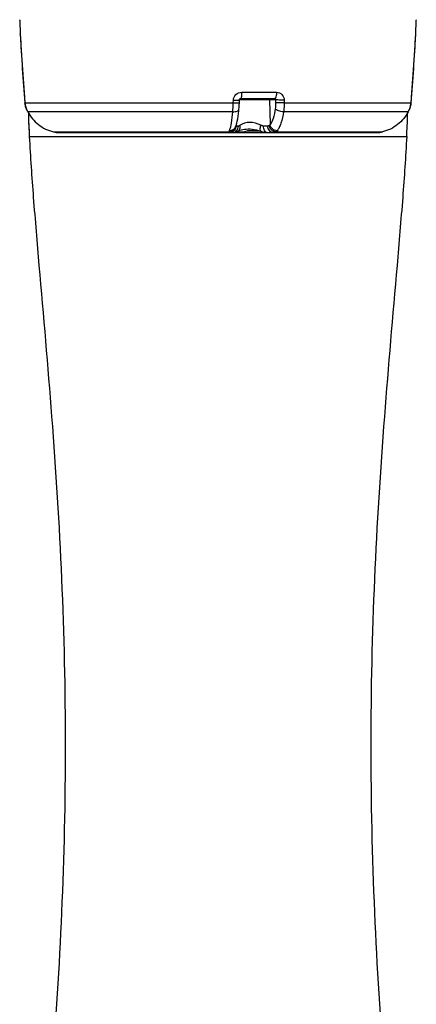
# Model space of a CAD drawing. Header units: millimetres. Extents: x 11 to 407, y 12 to 285.
# Tile 18 of 42: x 65 to 79, y 168 to 201. Entities that reach past the tile are written whole.
import ezdxf

# ---------------------------------------------------------------- set-up
doc = ezdxf.new("R2010")
doc.units = ezdxf.units.MM
doc.header["$LTSCALE"] = 23.1
doc.layers.get('0').update_dxf_attribs({"linetype": 'CONTINUOUS'})
doc.layers.add('06___PRT_ALL_SURFS', color=7, linetype='CONTINUOUS')

msp = doc.modelspace()

# ---------------------------------------------------------------- linework, layer by layer
at = {"color": 7, "linetype": 'Continuous'}
for p, q in [((65.0937, 200.8813), (65.1139, 200.4398)), ((78.5329, 200.4398), (78.553, 200.8813)), ((65.1145, 200.4264), (65.1139, 200.4398)), ((78.5322, 200.4264), (78.5329, 200.4398)), ((73.7794, 198.203), (72.5525, 198.203)), ((72.5989, 198.2468), (73.7445, 198.2468)), ((72.6267, 198.4539), (73.8127, 198.4543)), ((73.5671, 198.203), (73.5881, 197.3592)), ((73.7794, 198.203), (73.7794, 198.1089)), ((65.2726, 198.0967), (71.8234, 198.0968)), ((71.8234, 198.0969), (72.3418, 198.0966)), ((72.3419, 198.0968), (72.3455, 198.1903)), ((74.0708, 198.191), (74.0709, 198.0968)), ((74.0709, 198.0968), (78.3742, 198.0968)), ((78.2892, 197.8125), (78.3183, 197.8735)), ((78.3183, 197.8735), (78.3431, 197.9363)), ((78.3431, 197.9363), (78.3612, 198.0012)), ((65.3461, 197.8359), (65.3448, 197.8384)), ((65.366, 197.7968), (65.3461, 197.8359)), ((71.8234, 197.7968), (65.3657, 197.7967)), ((72.3247, 197.7968), (71.8234, 197.7968)), ((78.281, 197.7967), (74.0468, 197.7968)), ((78.2811, 197.7968), (78.2892, 197.8125)), ((72.4224, 197.2893), (72.4227, 197.2902)), ((72.5136, 197.3109), (72.438, 197.3109)), ((73.5141, 197.3109), (73.3626, 197.3109)), ((65.4208, 196.9568), (65.4205, 196.9568)), ((65.4208, 196.9568), (78.226, 196.9568)), ((66.2376, 197.1137), (66.4555, 197.1144)), ((66.418, 197.0918), (77.2288, 197.0918)), ((66.4555, 197.1144), (66.6869, 197.1147)), ((66.6869, 197.1147), (66.6907, 197.1147)), ((66.6907, 197.1147), (66.7262, 197.1147)), ((66.7262, 197.1147), (66.7806, 197.1147)), ((66.7806, 197.1147), (66.841, 197.1148)), ((66.841, 197.1148), (66.908, 197.1148)), ((66.908, 197.1148), (66.9821, 197.1149)), ((66.9821, 197.1149), (69.9786, 197.1145)), ((69.9786, 197.1145), (69.9895, 197.1145)), ((69.9895, 197.1145), (70.0114, 197.1145)), ((70.0114, 197.1145), (70.1297, 197.1145)), ((70.1297, 197.1145), (70.1339, 197.1145)), ((70.1339, 197.1145), (70.19, 197.1144)), ((70.19, 197.1144), (70.2153, 197.1144)), ((70.2153, 197.1144), (71.1625, 197.114)), ((71.1625, 197.114), (71.1894, 197.114)), ((71.1894, 197.114), (71.2093, 197.114)), ((71.2093, 197.114), (71.2902, 197.1139)), ((71.2902, 197.1139), (71.5808, 197.1139)), ((71.5808, 197.1139), (71.6101, 197.1139)), ((71.6101, 197.1139), (71.8234, 197.114)), ((71.8234, 197.114), (71.8234, 197.0918)), ((71.8234, 197.1139), (72.2083, 197.1139)), ((72.5054, 197.1417), (72.5057, 197.1418)), ((72.5906, 197.1127), (72.6024, 197.1129)), ((73.2652, 197.1407), (72.7996, 197.1406)), ((72.8681, 197.1487), (72.8283, 197.1479)), ((73.7835, 197.1146), (76.6253, 197.1149)), ((76.6253, 197.1149), (76.6289, 197.1149)), ((76.6289, 197.1149), (76.8114, 197.1148)), ((76.8114, 197.1148), (76.8802, 197.1147)), ((76.8802, 197.1147), (76.8867, 197.1147)), ((76.8867, 197.1147), (76.9524, 197.1147)), ((76.9524, 197.1147), (77.1937, 197.1144)), ((77.1937, 197.1144), (77.4092, 197.1137)), ((78.2262, 196.9568), (78.226, 196.9568))]:
    msp.add_line(p, q, dxfattribs=at)
for points in [[(72.533, 197.8799), (72.5337, 197.8874), (72.5379, 197.9323), (72.542, 197.9811), (72.5453, 198.0308), (72.5478, 198.0828), (72.5522, 198.2004)], [(72.5522, 198.2004), (72.5528, 198.2062), (72.5556, 198.2163), (72.5605, 198.2255), (72.5671, 198.2334), (72.575, 198.2396), (72.5839, 198.2441), (72.5933, 198.2464), (72.5991, 198.2468)], [(65.2726, 198.0967), (65.2746, 198.0755), (65.2831, 198.0135), (65.2993, 197.9497), (65.3237, 197.8848), (65.3449, 197.8384)], [(72.4224, 197.2893), (72.438, 197.3334), (72.4582, 197.4037), (72.4755, 197.4789), (72.4908, 197.5592), (72.5044, 197.6441), (72.5165, 197.7322), (72.527, 197.8224), (72.533, 197.8799)], [(78.3612, 198.0012), (78.3714, 198.0677), (78.3742, 198.0968)], [(65.3881, 197.7583), (65.3911, 197.6552), (65.3976, 197.469), (65.4053, 197.2771), (65.4142, 197.0796), (65.4202, 196.9568)], [(78.2265, 196.9568), (78.2325, 197.0796), (78.2415, 197.2771), (78.2491, 197.469), (78.2556, 197.6552), (78.2587, 197.7583)], [(72.5057, 197.1418), (72.5196, 197.1487), (72.5616, 197.1664), (72.6096, 197.1819), (72.6629, 197.1948), (72.7206, 197.2044), (72.7821, 197.2105), (72.8468, 197.2128), (72.914, 197.2112), (72.9835, 197.2054), (73.0544, 197.1954), (73.1261, 197.181), (73.1977, 197.1624), (73.2682, 197.1397)], [(72.3213, 197.0918), (72.3511, 197.0932), (72.3961, 197.1004), (72.4421, 197.1138), (72.4907, 197.1343), (72.5054, 197.1417)], [(73.2682, 197.1397), (73.3046, 197.1263), (73.3568, 197.1101), (73.4075, 197.099), (73.4566, 197.093), (73.4908, 197.0918)]]:
    msp.add_lwpolyline(points, dxfattribs=at)
for centre, radius, start, end in [((65.8437, 200.913), 0.7507, 179.83815, 182.42116), ((77.803, 200.913), 0.7507, 357.57884, 0.16103), ((125.8668, 203.3779), 60.8239, 182.78131, 184.981063), ((17.7799, 203.3779), 60.824, 355.018981, 357.218693), ((77.3829, 198.2857), 1.0222, 335.52037, 336.73086), ((77.7248, 198.1479), 0.6535, 339.98874, 341.42969), ((77.8041, 198.1217), 0.57, 341.38709, 347.46992), ((77.8388, 198.1135), 0.5343, 347.52622, 349.16921), ((66.3891, 198.3467), 1.1614, 205.4625, 205.95758), ((102.404, 198.8481), 37.0318, 181.68693, 182.92753), ((77.0538, 198.4437), 1.3874, 332.20477, 333.51061), ((77.2423, 198.3501), 1.1768, 333.49714, 335.50333), ((72.2145, 197.3335), 0.215, 348.043, 350.76857), ((72.2115, 197.3168), 0.2265, 352.59783, 358.50761), ((66.4181, 197.8445), 0.7528, 256.12747, 269.99503), ((71.8232, 247.054), 49.9472, 270.69702, 270.89383), ((71.767, 246.0395), 48.8916, 271.29012, 271.65116), ((71.7832, 246.7892), 49.6523, 271.25196, 271.64898), ((77.2287, 197.8445), 0.7527, 270.00498, 283.87353)]:
    msp.add_arc(centre, radius, start, end, dxfattribs=at)
for points, knots in [([(72.3455, 198.1903), (72.3482, 198.2595), (72.4137, 198.4002), (72.5574, 198.4539), (72.6267, 198.4539)], [0, 0, 0, 0, 0.4998465, 1, 1, 1, 1]), ([(72.3455, 198.1903), (72.3722, 198.1895), (72.4211, 198.1887), (72.4788, 198.1896), (72.5154, 198.1918), (72.5348, 198.1941), (72.5453, 198.196), (72.5521, 198.1987), (72.5522, 198.2004)], [0, 0, 0, 0, 0.384852, 0.7051799, 0.8272824, 0.9182552, 0.975559, 1, 1, 1, 1]), ([(72.6267, 198.4539), (72.6264, 198.4271), (72.6249, 198.3788), (72.6194, 198.3114), (72.6125, 198.2749), (72.6051, 198.2468), (72.5989, 198.2468)], [0, 0, 0, 0, 0.380964, 0.699119, 0.9125319, 1, 1, 1, 1]), ([(73.5242, 198.2468), (73.5351, 198.2468), (73.5579, 198.237), (73.5668, 198.2142), (73.5671, 198.203)], [0, 0, 0, 0, 0.4914006, 1, 1, 1, 1]), ([(73.8127, 198.4543), (73.8115, 198.4046), (73.8033, 198.3371), (73.7772, 198.2667), (73.7543, 198.2468), (73.7445, 198.2468)], [0, 0, 0, 0, 0.6549094, 0.8711489, 1, 1, 1, 1]), ([(73.7445, 198.2468), (73.7549, 198.2468), (73.7771, 198.2363), (73.7806, 198.2132), (73.7794, 198.203)], [0, 0, 0, 0, 0.502567, 1, 1, 1, 1]), ([(74.0708, 198.191), (74.0122, 198.1892), (73.9296, 198.1892), (73.8325, 198.1952), (73.7938, 198.1992), (73.7794, 198.203)], [0, 0, 0, 0, 0.602418, 0.8470675, 1, 1, 1, 1]), ([(73.8127, 198.4543), (73.8783, 198.4543), (74.0174, 198.3986), (74.0708, 198.2587), (74.0708, 198.191)], [0, 0, 0, 0, 0.492424, 1, 1, 1, 1]), ([(65.3405, 197.8474), (65.3213, 197.8878), (65.2879, 197.9685), (65.2763, 198.055), (65.2726, 198.0967)], [0, 0, 0, 0, 0.5164972, 1, 1, 1, 1]), ([(72.3247, 197.7968), (72.3268, 197.8205), (72.3356, 197.9203), (72.339, 198.0205), (72.3418, 198.0968)], [0, 0, 0, 0, 0.2373344, 1, 1, 1, 1]), ([(72.3247, 197.7968), (72.3509, 197.7956), (72.4008, 197.7979), (72.4751, 197.8131), (72.53, 197.8502), (72.533, 197.8799)], [0, 0, 0, 0, 0.3325906, 0.6213456, 1, 1, 1, 1]), ([(72.3418, 198.0968), (72.3686, 198.096), (72.4175, 198.0951), (72.4752, 198.0961), (72.5119, 198.0983), (72.5312, 198.1006), (72.5418, 198.1026), (72.5486, 198.1053), (72.5487, 198.107)], [0, 0, 0, 0, 0.3847001, 0.7049642, 0.8270682, 0.918067, 0.9754292, 1, 1, 1, 1]), ([(73.7639, 197.8962), (73.7487, 197.7859), (73.7122, 197.6003), (73.638, 197.4197), (73.5881, 197.3592)], [0, 0, 0, 0, 0.5868249, 1, 1, 1, 1]), ([(73.7794, 198.1089), (73.7794, 198.0902), (73.7795, 198.019), (73.771, 197.9481), (73.7639, 197.8962)], [0, 0, 0, 0, 0.2623391, 1, 1, 1, 1]), ([(74.0468, 197.7968), (73.9886, 197.7944), (73.9031, 197.8069), (73.8091, 197.8493), (73.7738, 197.8796), (73.7639, 197.8962)], [0, 0, 0, 0, 0.5656507, 0.8123283, 1, 1, 1, 1]), ([(74.0709, 198.0968), (74.0122, 198.0949), (73.9296, 198.0949), (73.8325, 198.101), (73.7938, 198.1051), (73.7794, 198.1089)], [0, 0, 0, 0, 0.602359, 0.847017, 1, 1, 1, 1]), ([(74.0709, 198.0968), (74.0708, 198.0706), (74.0694, 197.9701), (74.0573, 197.8702), (74.0468, 197.7968)], [0, 0, 0, 0, 0.2612702, 1, 1, 1, 1]), ([(65.3658, 197.7967), (65.4538, 197.6297), (65.7026, 197.3288), (66.0543, 197.1592), (66.2376, 197.1137)], [0, 0, 0, 0, 0.4999513, 1, 1, 1, 1]), ([(72.2186, 197.1613), (72.2476, 197.2423), (72.2879, 197.4551), (72.3131, 197.6683), (72.3247, 197.7968)], [0, 0, 0, 0, 0.4001721, 1, 1, 1, 1]), ([(74.0468, 197.7968), (74.0279, 197.6645), (73.9911, 197.4802), (73.9065, 197.2675), (73.8565, 197.1856), (73.8291, 197.1535)], [0, 0, 0, 0, 0.5846363, 0.8153456, 1, 1, 1, 1]), ([(78.2811, 197.7968), (78.1931, 197.6297), (77.9442, 197.3288), (77.5925, 197.1592), (77.4092, 197.1137)], [0, 0, 0, 0, 0.4999514, 1, 1, 1, 1]), ([(72.2083, 197.1139), (72.2579, 197.1149), (72.3586, 197.15), (72.4148, 197.2413), (72.4249, 197.2889)], [0, 0, 0, 0, 0.5043797, 1, 1, 1, 1]), ([(72.2165, 197.0918), (72.2686, 197.0918), (72.377, 197.1325), (72.4294, 197.2353), (72.4361, 197.2876)], [0, 0, 0, 0, 0.4973881, 1, 1, 1, 1]), ([(72.2186, 197.1613), (72.2616, 197.1602), (72.3486, 197.1817), (72.4073, 197.251), (72.4224, 197.2893)], [0, 0, 0, 0, 0.5104038, 1, 1, 1, 1]), ([(72.3213, 197.0918), (72.3461, 197.0919), (72.3975, 197.1041), (72.4828, 197.1708), (72.5123, 197.2557), (72.5136, 197.3109)], [0, 0, 0, 0, 0.2341576, 0.479012, 1, 1, 1, 1]), ([(72.438, 197.3109), (72.4367, 197.3109), (72.4339, 197.3116), (72.4321, 197.3139), (72.4315, 197.3151)], [0, 0, 0, 0, 0.4852589, 1, 1, 1, 1]), ([(72.5057, 197.1418), (72.5345, 197.1569), (72.5819, 197.2212), (72.5802, 197.2968), (72.5723, 197.3353)], [0, 0, 0, 0, 0.452499, 1, 1, 1, 1]), ([(72.5723, 197.3353), (72.5674, 197.3318), (72.5497, 197.3201), (72.5288, 197.3109), (72.5136, 197.3109)], [0, 0, 0, 0, 0.2861733, 1, 1, 1, 1]), ([(73.2764, 197.3353), (73.1614, 197.3953), (72.9185, 197.4653), (72.6647, 197.4016), (72.5723, 197.3353)], [0, 0, 0, 0, 0.5329365, 1, 1, 1, 1]), ([(73.2924, 197.1308), (73.2682, 197.14), (73.2536, 197.1984), (73.2592, 197.266), (73.2693, 197.3117), (73.2764, 197.3353)], [0, 0, 0, 0, 0.3614694, 0.6548919, 1, 1, 1, 1]), ([(73.3626, 197.3109), (73.3554, 197.3109), (73.3254, 197.3135), (73.2966, 197.3247), (73.2764, 197.3353)], [0, 0, 0, 0, 0.238707, 1, 1, 1, 1]), ([(73.4908, 197.0918), (73.4738, 197.0918), (73.4358, 197.1067), (73.3958, 197.1581), (73.3695, 197.2287), (73.363, 197.2826), (73.3626, 197.3109)], [0, 0, 0, 0, 0.1858034, 0.4138126, 0.6912578, 1, 1, 1, 1]), ([(73.6998, 197.0918), (73.6759, 197.0918), (73.6259, 197.1041), (73.5431, 197.1716), (73.5153, 197.2559), (73.5141, 197.3109)], [0, 0, 0, 0, 0.2296148, 0.4727, 1, 1, 1, 1]), ([(73.7835, 197.1146), (73.7303, 197.1156), (73.6207, 197.1656), (73.5679, 197.2715), (73.5607, 197.3268)], [0, 0, 0, 0, 0.4882603, 1, 1, 1, 1]), ([(73.8291, 197.1535), (73.7728, 197.1524), (73.6568, 197.1957), (73.5956, 197.3035), (73.5881, 197.3592)], [0, 0, 0, 0, 0.5006423, 1, 1, 1, 1]), ([(65.4205, 196.9568), (65.455, 196.2691), (65.5575, 194.8118), (65.8272, 191.6508), (66.2099, 187.3474), (66.5538, 181.9238), (66.6826, 176.3168), (66.5538, 170.7097), (66.2099, 165.2862), (65.8272, 160.9827), (65.5575, 157.8217), (65.455, 156.3645), (65.4205, 155.6768)], [0, 0, 0, 0, 0.0499384, 0.105935, 0.2300918, 0.363277, 0.5, 0.636723, 0.7699082, 0.894065, 0.9500616, 1, 1, 1, 1]), ([(72.2165, 197.0918), (72.2151, 197.0918), (72.2064, 197.0952), (72.208, 197.1069), (72.2083, 197.1139)], [0, 0, 0, 0, 0.1671598, 1, 1, 1, 1]), ([(72.2083, 197.1139), (72.2083, 197.1173), (72.2096, 197.1335), (72.2143, 197.1492), (72.2186, 197.1613)], [0, 0, 0, 0, 0.209431, 1, 1, 1, 1]), ([(72.6024, 197.1129), (72.6246, 197.1136), (72.7145, 197.1196), (72.8033, 197.1391), (72.8678, 197.1602)], [0, 0, 0, 0, 0.2462588, 1, 1, 1, 1]), ([(73.7835, 197.1146), (73.7653, 197.1031), (73.7366, 197.0934), (73.7075, 197.0918), (73.6998, 197.0918)], [0, 0, 0, 0, 0.7373127, 1, 1, 1, 1]), ([(78.2262, 196.9568), (78.1918, 196.2691), (78.0892, 194.8118), (77.8195, 191.6508), (77.4369, 187.3474), (77.093, 181.9238), (76.9642, 176.3168), (77.093, 170.7097), (77.4369, 165.2862), (77.8195, 160.9827), (78.0892, 157.8217), (78.1918, 156.3645), (78.2262, 155.6768)], [0, 0, 0, 0, 0.0499384, 0.105935, 0.2300918, 0.363277, 0.5, 0.636723, 0.7699082, 0.894065, 0.9500616, 1, 1, 1, 1])]:
    msp.add_open_spline(points, degree=3, knots=knots, dxfattribs=at)
for points in [[(78.3389, 197.9243), (78.3337, 197.91), (78.328, 197.8958), (78.322, 197.8819)], [(78.3708, 198.0615), (78.3689, 198.0453), (78.3667, 198.0291), (78.3636, 198.0131)], [(78.3742, 198.0968), (78.3732, 198.085), (78.3721, 198.0732), (78.3708, 198.0615)], [(78.3742, 198.0967), (78.3742, 198.0968), (78.3742, 198.0968), (78.3742, 198.0968)], [(73.5607, 197.3268), (73.5481, 197.3164), (73.5305, 197.3109), (73.5141, 197.3109)], [(73.5881, 197.3592), (73.5809, 197.347), (73.5716, 197.3359), (73.5607, 197.3268)], [(73.8291, 197.1535), (73.8162, 197.1382), (73.8005, 197.125), (73.7835, 197.1146)]]:
    msp.add_open_spline(points, degree=3, dxfattribs=at)
at = {"layer": '06___PRT_ALL_SURFS', "color": 7, "linetype": 'Continuous'}
for p, q in [((65.0937, 200.8813), (65.1139, 200.4398)), ((78.5329, 200.4398), (78.553, 200.8813)), ((72.4314, 197.1107), (72.5906, 197.1127))]:
    msp.add_line(p, q, dxfattribs=at)
for points in [[(65.1145, 200.4264), (65.1433, 199.8859), (65.1742, 199.3841), (65.2074, 198.9057), (65.2426, 198.4509), (65.2726, 198.0967)], [(78.3742, 198.0968), (78.4041, 198.4509), (78.4394, 198.9057), (78.4726, 199.3841), (78.5034, 199.8859), (78.5322, 200.4264)]]:
    msp.add_lwpolyline(points, dxfattribs=at)

doc.saveas('drawing.dxf')
